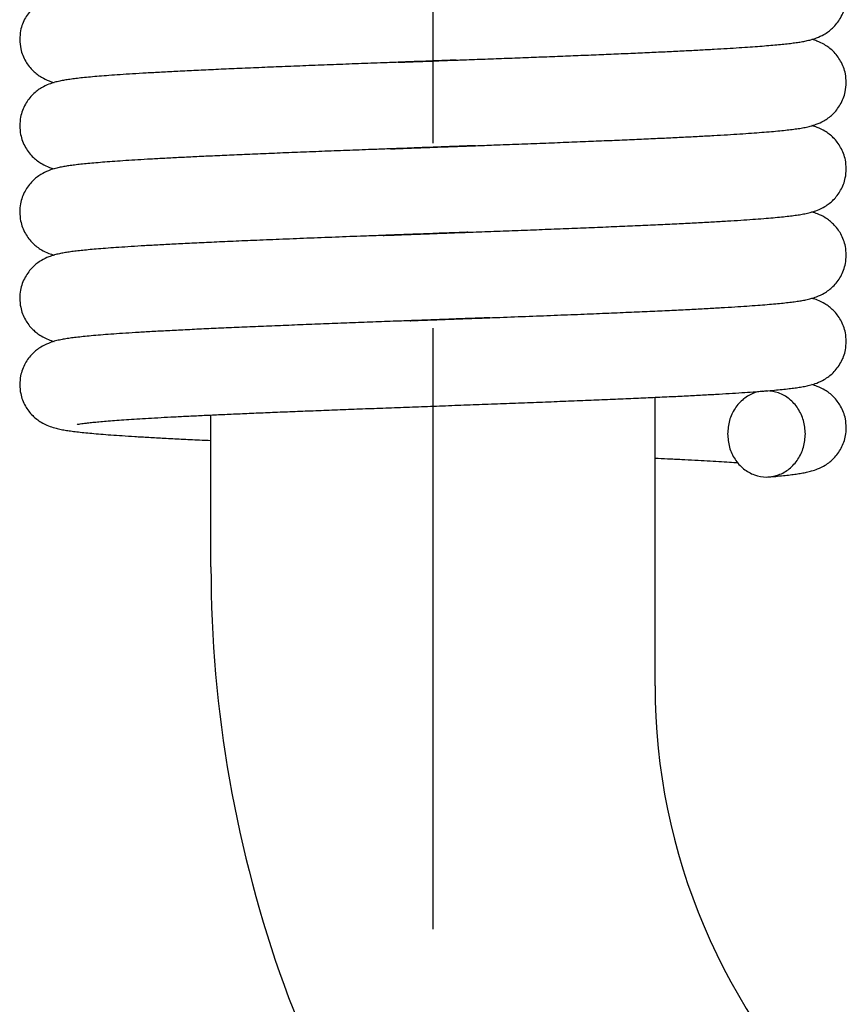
# Model space of a CAD drawing. Header units: millimetres. Extents: x -3 to 417, y 633 to 930.
# Tile 6 of 9: x 222 to 229, y 812 to 820. Entities that reach past the tile are written whole.
import ezdxf

# ---------------------------------------------------------------- set-up
doc = ezdxf.new("R2010")
doc.units = ezdxf.units.MM
doc.linetypes.add('CENTER', pattern=[17.5, 13, -1.5, 1.5, -1.5])
doc.layers.add('CEN', color=3, linetype='CENTER')

msp = doc.modelspace()

# ---------------------------------------------------------------- linework, layer by layer
at = {"color": 7, "linetype": 'Continuous'}
for p, q in [((227.3372840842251, 814.9771067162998), (227.3372840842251, 817.3169948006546)), ((223.7372840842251, 815.9409987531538), (223.7372840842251, 817.1735642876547))]:
    msp.add_line(p, q, dxfattribs=at)
for centre, radius, start, end in [((233.7372840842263, 815.9409987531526), 10, 179.9999999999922, 219.6543646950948), ((232.3372840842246, 814.9771067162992), 5, 179.9999999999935, 225.9746268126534)]:
    msp.add_arc(centre, radius, start, end)
for points in [[(222.7023282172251, 820.6092679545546), (222.6478496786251, 820.6032404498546), (222.5994294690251, 820.5970315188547), (222.5556689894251, 820.5903685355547), (222.5149997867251, 820.5827767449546), (222.4743017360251, 820.5730624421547), (222.4275863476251, 820.5579537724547), (222.3677934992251, 820.5297262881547), (222.2973559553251, 820.4772472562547), (222.2342958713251, 820.3960563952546), (222.1946464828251, 820.2910598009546), (222.1873747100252, 820.2203981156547)], [(228.3817310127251, 820.1825542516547), (228.4337055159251, 820.1884270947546), (228.4802689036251, 820.1945183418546), (228.5221907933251, 820.2010165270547), (228.5612168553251, 820.2083986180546), (228.6006770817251, 820.2178790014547), (228.6465091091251, 820.2326960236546), (228.7058134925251, 820.2605510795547), (228.7763153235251, 820.3127279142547), (228.8396401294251, 820.3936622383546), (228.8795335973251, 820.4979318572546), (228.8872057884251, 820.5704312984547)], [(222.1873681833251, 820.2204313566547), (222.1960976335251, 820.1431250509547), (222.2358344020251, 820.0420855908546), (222.2959080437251, 819.9649738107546), (222.3642937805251, 819.9131433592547), (222.4265165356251, 819.8832838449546), (222.4660936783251, 819.8700742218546)], [(228.8871938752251, 819.8703987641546), (228.8799478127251, 819.9409343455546), (228.8411031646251, 820.0445827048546), (228.7796160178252, 820.1249276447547), (228.7099968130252, 820.1778495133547), (228.6493477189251, 820.2070464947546), (228.6085977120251, 820.2207208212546)], [(225.7255648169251, 820.0524103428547), (225.7861225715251, 820.0546645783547), (225.9611952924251, 820.0612052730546), (226.1361571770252, 820.0677954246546), (226.3102400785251, 820.0744304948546), (226.4826658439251, 820.0811060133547), (226.6526533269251, 820.0878175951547), (226.8194256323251, 820.0945609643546), (226.9822172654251, 820.1013319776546), (227.1401195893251, 820.1081195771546), (227.2918526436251, 820.1148936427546), (227.4362087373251, 820.1216210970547), (227.5721587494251, 820.1282692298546), (227.6988736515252, 820.1348057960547), (227.8157395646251, 820.1411991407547), (227.9225455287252, 820.1474292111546), (228.0197469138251, 820.1535088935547), (228.1079125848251, 820.1594589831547), (228.1876129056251, 820.1653036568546), (228.2594204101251, 820.1710724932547), (228.3239189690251, 820.1768041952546), (228.3817310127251, 820.1825542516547)], [(225.6985481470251, 820.0514069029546), (225.5191775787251, 820.0447422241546), (225.5021198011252, 820.0441087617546)], [(225.5021198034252, 820.0441086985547), (225.6116904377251, 820.0481779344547), (225.6985481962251, 820.0514055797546)], [(225.7255647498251, 820.0524121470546), (225.7213383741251, 820.0522548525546), (225.6985481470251, 820.0514069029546)], [(225.6985481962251, 820.0514055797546), (225.7255648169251, 820.0524103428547)], [(225.2560025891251, 820.0349555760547), (225.1107036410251, 820.0295239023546), (224.9069825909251, 820.0218424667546), (224.7053606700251, 820.0141288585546), (224.5071440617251, 820.0063949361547), (224.3136118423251, 819.9986526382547), (224.1262570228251, 819.9909249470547), (223.9468225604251, 819.9832505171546), (223.7768690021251, 819.9756689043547), (223.6177038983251, 819.9682192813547), (223.4703516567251, 819.9609403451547), (223.3353523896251, 819.9538603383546), (223.2124260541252, 819.9469743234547), (223.1010839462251, 819.9402692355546), (223.0007782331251, 819.9337296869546), (222.9109108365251, 819.9273367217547), (222.8308362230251, 819.9210656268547), (222.7598791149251, 819.9148841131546), (222.6974068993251, 819.9087557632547)], [(225.2746154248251, 820.0356493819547), (225.2560025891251, 820.0349555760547)], [(225.2560027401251, 820.0349515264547), (225.2676324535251, 820.0353854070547), (225.2746155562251, 820.0356458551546)], [(225.4093800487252, 820.0406637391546), (225.3152053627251, 820.0371611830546), (225.2746154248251, 820.0356493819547)], [(225.2746155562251, 820.0356458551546), (225.4093800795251, 820.0406629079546)], [(225.5021198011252, 820.0441087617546), (225.4093800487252, 820.0406637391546)], [(225.4093800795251, 820.0406629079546), (225.4386272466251, 820.0417499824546), (225.5021198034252, 820.0441086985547)], [(222.6974068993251, 819.9087557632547), (222.6426410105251, 819.9026171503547), (222.5945024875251, 819.8963397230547), (222.5513826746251, 819.8896429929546), (222.5114409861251, 819.8820251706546), (222.4712595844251, 819.8722236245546), (222.4247310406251, 819.8568569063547), (222.3650152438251, 819.8281105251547), (222.2951971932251, 819.7751661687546), (222.2331101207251, 819.6939483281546), (222.1943529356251, 819.5896370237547), (222.1873723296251, 819.5203989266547)], [(228.4090552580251, 819.4855417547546), (228.4622847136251, 819.4920506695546), (228.5094403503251, 819.4989112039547), (228.5526597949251, 819.5066386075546), (228.5956413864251, 819.5165250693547), (228.6439673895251, 819.5317413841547), (228.7045647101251, 819.5598394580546), (228.7752087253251, 819.6116825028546), (228.8383451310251, 819.6914151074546), (228.8789430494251, 819.7952229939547), (228.8872023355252, 819.8704319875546)], [(222.1873624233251, 819.5204313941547), (222.1950372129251, 819.4479195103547), (222.2350489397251, 819.3434508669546), (222.2986067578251, 819.2623925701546), (222.3692264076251, 819.2102815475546), (222.4284032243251, 819.1825657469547), (222.4655632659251, 819.1702261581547)], [(228.8871921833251, 819.1703990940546), (228.8796845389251, 819.2421883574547), (228.8413674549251, 819.3441105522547), (228.7819312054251, 819.4226504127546), (228.7138192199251, 819.4755687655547), (228.6519751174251, 819.5060209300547), (228.6083845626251, 819.5207825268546)], [(225.8816522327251, 819.3582283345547), (226.0304221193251, 819.3638050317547), (226.2321455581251, 819.3714426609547), (226.4279491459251, 819.3789747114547), (226.6163014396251, 819.3863698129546), (226.7964478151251, 819.3936211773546), (226.9681105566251, 819.4007368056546), (227.1310979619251, 819.4077250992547), (227.2852878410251, 819.4145947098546), (227.4306169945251, 819.4213546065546), (227.5670718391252, 819.4280141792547), (227.6946803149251, 819.4345834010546), (227.8135052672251, 819.4410730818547), (227.9236396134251, 819.4474952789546), (228.0252038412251, 819.4538639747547), (228.1183468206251, 819.4601962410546), (228.2032708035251, 819.4665158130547), (228.2800132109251, 819.4728375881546), (228.3485206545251, 819.4791680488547), (228.4090552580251, 819.4855417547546)], [(225.1934980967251, 819.3326226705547), (225.0669189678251, 819.3278804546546), (224.8620807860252, 819.3201356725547), (224.6600558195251, 819.3123759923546), (224.4633008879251, 819.3046593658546), (224.2740929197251, 819.2970436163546), (224.0944614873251, 819.2895864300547), (223.9260956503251, 819.2823436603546), (223.7694997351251, 819.2753320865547), (223.6241662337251, 819.2685294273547), (223.4895189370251, 819.2619113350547), (223.3649759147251, 819.2554529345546), (223.2499680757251, 819.2491286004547), (223.1439565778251, 819.2429117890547), (223.0466077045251, 819.2367852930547), (222.9578018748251, 819.2307451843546), (222.8773512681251, 819.2247848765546), (222.8049742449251, 819.2188916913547), (222.7402843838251, 819.2130427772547), (222.6827683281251, 819.2071973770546)], [(225.2086550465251, 819.3331888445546), (225.1934980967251, 819.3326226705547)], [(225.1934983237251, 819.3326165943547), (225.2004228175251, 819.3328755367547), (225.2086552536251, 819.3331832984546)], [(225.3840777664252, 819.3397232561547), (225.2722962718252, 819.3355629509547), (225.2086550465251, 819.3331888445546)], [(225.2086552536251, 819.3331832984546), (225.3840778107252, 819.3397220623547)], [(225.4500581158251, 819.3421751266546), (225.3840777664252, 819.3397232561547)], [(225.3840778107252, 819.3397220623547), (225.4076034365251, 819.3405968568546), (225.4500581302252, 819.3421747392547)], [(225.6439086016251, 819.3493753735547), (225.4768781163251, 819.3431713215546), (225.4500581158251, 819.3421751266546)], [(225.4500581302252, 819.3421747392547), (225.6162749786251, 819.3483482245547), (225.6439086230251, 819.3493747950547)], [(225.7062113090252, 819.3516919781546), (225.6795695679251, 819.3507010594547), (225.6439086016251, 819.3493753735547)], [(225.6439086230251, 819.3493747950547), (225.7062113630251, 819.3516905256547)], [(225.8774763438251, 819.3580782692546), (225.7062113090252, 819.3516919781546)], [(225.7062113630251, 819.3516905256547), (225.8245168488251, 819.3560955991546), (225.8774765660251, 819.3580723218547)], [(225.8816520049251, 819.3582344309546), (225.8774763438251, 819.3580782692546)], [(225.8774765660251, 819.3580723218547), (225.8816522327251, 819.3582283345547)], [(222.6827683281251, 819.2071973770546), (222.6317316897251, 819.2012799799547), (222.5863015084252, 819.1951586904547), (222.5453590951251, 819.1885969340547), (222.5068930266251, 819.1810404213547), (222.4673380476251, 819.1711156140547), (222.4203900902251, 819.1551462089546), (222.3598194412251, 819.1250050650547), (222.2914029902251, 819.0714188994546), (222.2307097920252, 818.9895773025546), (222.1936524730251, 818.8861161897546), (222.1873666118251, 818.8204005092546)], [(228.3623120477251, 818.7805448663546), (228.4214378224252, 818.7869663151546), (228.4731532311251, 818.7935225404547), (228.5189030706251, 818.8004613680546), (228.5610121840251, 818.8083554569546), (228.6037755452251, 818.8187359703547), (228.6527502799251, 818.8351145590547), (228.7140180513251, 818.8653807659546), (228.7819120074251, 818.9181597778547), (228.8409672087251, 818.9960043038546), (228.8792327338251, 819.0965391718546), (228.8872044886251, 819.1704300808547)], [(222.1873622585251, 818.8204304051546), (222.1950655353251, 818.7477872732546), (222.2338214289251, 818.6456123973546), (222.2945660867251, 818.5662783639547), (222.3632576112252, 818.5137568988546), (222.4235862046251, 818.4844184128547), (222.4656101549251, 818.4702123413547)], [(225.8198377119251, 818.6559211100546), (225.9080155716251, 818.6592139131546), (226.1055561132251, 818.6666378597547), (226.3021026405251, 818.6741182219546), (226.4961234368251, 818.6816322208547), (226.6861249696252, 818.6891572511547), (226.8707253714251, 818.6966726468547), (227.0486865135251, 818.7041601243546), (227.2188839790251, 818.7116017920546), (227.3803254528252, 818.7189801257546), (227.5321691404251, 818.7262781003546), (227.6737387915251, 818.7334793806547), (227.8045351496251, 818.7405686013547), (227.9242450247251, 818.7475318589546), (228.0328230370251, 818.7543624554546), (228.1304870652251, 818.7610639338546), (228.2175957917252, 818.7676458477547), (228.2946506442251, 818.7741274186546), (228.3623120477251, 818.7805448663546)], [(228.8871948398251, 818.4703998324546), (228.8800243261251, 818.5405656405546), (228.8425299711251, 818.6420138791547), (228.7838596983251, 818.7207202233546), (228.7163814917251, 818.7740061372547), (228.6549140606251, 818.8048509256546), (228.6089493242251, 818.8206195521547)], [(225.1343114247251, 818.6304086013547), (224.9777699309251, 818.6245222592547), (224.7469956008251, 818.6157328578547), (224.5152267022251, 818.6067138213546), (224.2912049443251, 818.5977416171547), (224.0827109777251, 818.5890895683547), (223.8931617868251, 818.5808931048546), (223.7209499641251, 818.5730944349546), (223.5641441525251, 818.5656209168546), (223.4209260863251, 818.5583992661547), (223.2898072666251, 818.5513638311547), (223.1705198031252, 818.5445096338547), (223.0631193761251, 818.5378572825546), (222.9674376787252, 818.5314252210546), (222.8828557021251, 818.5252104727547), (222.8082594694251, 818.5191724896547), (222.7425336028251, 818.5132575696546), (222.6845883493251, 818.5073940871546)], [(225.1405970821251, 818.6306439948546), (225.1343114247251, 818.6304086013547)], [(225.1343117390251, 818.6304002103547), (225.1380713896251, 818.6305411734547), (225.1405973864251, 818.6306358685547)], [(225.3022093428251, 818.6366773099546), (225.1989892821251, 818.6328278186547), (225.1405970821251, 818.6306439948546)], [(225.1405973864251, 818.6306358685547), (225.3022094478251, 818.6366744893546)], [(225.3604032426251, 818.6388429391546), (225.3022093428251, 818.6366773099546)], [(225.3022094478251, 818.6366744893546), (225.3246335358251, 818.6375098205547), (225.3604033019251, 818.6388413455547)], [(225.5088783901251, 818.6443597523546), (225.4093098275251, 818.6406611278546), (225.3604032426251, 818.6388429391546)], [(225.3604033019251, 818.6388413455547), (225.5088783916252, 818.6443597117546)], [(225.6274405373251, 818.6487633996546), (225.6124729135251, 818.6482072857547), (225.5088783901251, 818.6443597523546)], [(225.5088783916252, 818.6443597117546), (225.5160723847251, 818.6446268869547), (225.6274405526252, 818.6487629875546)], [(225.7901583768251, 818.6548181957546), (225.6274405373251, 818.6487633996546)], [(225.6274405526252, 818.6487629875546), (225.7110176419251, 818.6518692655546), (225.7901584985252, 818.6548149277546)], [(225.8198375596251, 818.6559251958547), (225.8112709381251, 818.6556055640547), (225.7901583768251, 818.6548181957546)], [(225.7901584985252, 818.6548149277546), (225.8198377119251, 818.6559211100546)], [(222.6845883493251, 818.5073940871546), (222.6333692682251, 818.5014835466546), (222.5880160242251, 818.4954087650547), (222.5472625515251, 818.4889309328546), (222.5090419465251, 818.4815091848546), (222.4697712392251, 818.4718066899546), (222.4232162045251, 818.4562658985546), (222.3629426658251, 818.4268850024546), (222.2939258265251, 818.3739234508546), (222.2319035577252, 818.2917689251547), (222.1938669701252, 818.1872142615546), (222.1873685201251, 818.1203996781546)], [(228.3762854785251, 818.0819819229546), (228.4301195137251, 818.0879947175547), (228.4778668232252, 818.0941791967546), (228.5205841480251, 818.1007441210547), (228.5602358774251, 818.1081922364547), (228.6003297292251, 818.1177840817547), (228.6470367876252, 818.1328963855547), (228.7079821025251, 818.1618014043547), (228.7787942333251, 818.2151035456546), (228.8416786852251, 818.2972768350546), (228.8802102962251, 818.4011680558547), (228.8872099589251, 818.4704300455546)], [(222.1873626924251, 818.1204300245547), (222.1951637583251, 818.0473305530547), (222.2334007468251, 817.9463611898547), (222.2927717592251, 817.8680450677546), (222.3606437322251, 817.8153241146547), (222.4217923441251, 817.7851246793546), (222.4654847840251, 817.7702488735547)], [(225.9982110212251, 817.9625942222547), (226.0785602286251, 817.9656185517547), (226.3177667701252, 817.9747195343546), (226.5474213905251, 817.9836457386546), (226.7626884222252, 817.9922469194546), (226.9621089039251, 818.0004841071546), (227.1465004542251, 818.0083991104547), (227.3168210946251, 818.0160358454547), (227.4740585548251, 818.0234386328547), (227.6191536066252, 818.0306510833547), (227.7524665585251, 818.0376890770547), (227.8739299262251, 818.0445415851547), (227.9836319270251, 818.0511977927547), (228.0818481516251, 818.0576498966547), (228.1692706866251, 818.0639124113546), (228.2468541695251, 818.0700217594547), (228.3155439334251, 818.0760241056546), (228.3762854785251, 818.0819819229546)], [(228.8871955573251, 817.7703993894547), (228.8801468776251, 817.8399709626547), (228.8420176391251, 817.9429419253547), (228.7816378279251, 818.0229413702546), (228.7131476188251, 818.0759738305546), (228.6527745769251, 818.1057050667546), (228.6088100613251, 818.1206600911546)], [(225.3530835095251, 817.9385706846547), (225.2832971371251, 817.9359728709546), (225.0971744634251, 817.9290164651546), (224.9087981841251, 817.9219113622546), (224.7195392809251, 817.9146758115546), (224.5311311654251, 817.9073403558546), (224.3453011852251, 817.8999355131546), (224.1637278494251, 817.8924916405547), (223.9880005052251, 817.8850388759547), (223.8195807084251, 817.8776070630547), (223.6597668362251, 817.8702256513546), (223.5096633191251, 817.8629235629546), (223.3701556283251, 817.8557290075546), (223.2418918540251, 817.8486692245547), (223.1252059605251, 817.8417660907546), (223.0198929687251, 817.8350190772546), (222.9255275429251, 817.8284177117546), (222.8415824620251, 817.8219455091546), (222.7674244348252, 817.8155759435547), (222.7022967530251, 817.8092646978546)], [(225.3921087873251, 817.9400218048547), (225.3530835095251, 817.9385706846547)], [(225.3530835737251, 817.9385689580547), (225.3601046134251, 817.9388302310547), (225.3921088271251, 817.9400207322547)], [(225.6072314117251, 817.9480125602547), (225.4665337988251, 817.9427871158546), (225.3921087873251, 817.9400218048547)], [(225.3921088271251, 817.9400207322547), (225.5941513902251, 817.9475265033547), (225.6072314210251, 817.9480123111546)], [(225.7238813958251, 817.9523494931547), (225.6464180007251, 817.9494686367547), (225.6072314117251, 817.9480125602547)], [(225.6072314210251, 817.9480123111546), (225.7238814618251, 817.9523477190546)], [(225.9710753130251, 817.9615855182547), (225.8225604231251, 817.9560268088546), (225.7238813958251, 817.9523494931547)], [(225.7238814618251, 817.9523477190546), (225.8353940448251, 817.9565013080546), (225.9710756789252, 817.9615757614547)], [(225.9982106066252, 817.9626052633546), (225.9946389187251, 817.9624709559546), (225.9710753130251, 817.9615855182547)], [(225.9710756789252, 817.9615757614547), (225.9982110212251, 817.9625942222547)], [(222.7022967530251, 817.8092646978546), (222.6452803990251, 817.8029341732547), (222.5953167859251, 817.7964549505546), (222.5509578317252, 817.7895702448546), (222.5096780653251, 817.7816467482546), (222.4676629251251, 817.7712085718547), (222.4193965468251, 817.7547472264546), (222.3585415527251, 817.7242242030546), (222.2910000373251, 817.6710140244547), (222.2320378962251, 817.5920133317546), (222.1944810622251, 817.4902616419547), (222.1873728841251, 817.4203998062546)], [(228.3675850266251, 817.3810819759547), (228.4233881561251, 817.3871951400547), (228.4729083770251, 817.3934887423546), (228.5173980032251, 817.4002101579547), (228.5585234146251, 817.4078348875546), (228.5997174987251, 817.4176173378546), (228.6472801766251, 817.4329890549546), (228.7089305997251, 817.4623541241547), (228.7800211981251, 817.5162970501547), (228.8423615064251, 817.5985095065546), (228.8803394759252, 817.7018034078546), (228.8872108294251, 817.7704295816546)], [(222.1873631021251, 817.4204300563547), (222.1952355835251, 817.3469984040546), (222.2334947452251, 817.2461935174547), (222.2927094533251, 817.1681068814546), (222.3605021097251, 817.1154098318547), (222.4218463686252, 817.0851032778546), (222.4710324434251, 817.0686689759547), (222.5135806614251, 817.0583502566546), (222.5551337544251, 817.0505504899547), (222.5997244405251, 817.0437567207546), (222.6496983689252, 817.0373698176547), (222.7065044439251, 817.0311310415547), (222.7710786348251, 817.0249215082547), (222.8440320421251, 817.0186849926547), (222.9260464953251, 817.0123734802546), (223.0178485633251, 817.0059470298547), (223.1201174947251, 816.9993767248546), (223.2335087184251, 816.9926391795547), (223.3586410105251, 816.9857149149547), (223.4957224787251, 816.9786053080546), (223.6443164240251, 816.9713372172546), (223.7372820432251, 816.9669783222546)], [(228.8871921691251, 817.0703991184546), (228.8796812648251, 817.1422038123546), (228.8413967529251, 817.2440581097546), (228.7820386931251, 817.3225436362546), (228.7139744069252, 817.3754749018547), (228.6520897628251, 817.4059757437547), (228.6085739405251, 817.4207277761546)], [(222.6537283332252, 817.0975638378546), (222.6598650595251, 817.0988120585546), (222.6767929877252, 817.1016614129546), (222.7027430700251, 817.1053518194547), (222.7370402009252, 817.1095591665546), (222.7794599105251, 817.1141256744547), (222.8300063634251, 817.1189676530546), (222.8887894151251, 817.1240365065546), (222.9558624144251, 817.1292943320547), (223.0312098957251, 817.1347104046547), (223.1147638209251, 817.1402604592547), (223.2063924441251, 817.1459243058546), (223.3059017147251, 817.1516848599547), (223.4131766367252, 817.1575348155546), (223.5281980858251, 817.1634749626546), (223.6509347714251, 817.1695071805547), (223.7813336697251, 817.1756339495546), (223.9193144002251, 817.1818581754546), (224.0647636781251, 817.1881830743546), (224.2175297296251, 817.1946120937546), (224.3774166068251, 817.2011488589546), (224.5441783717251, 817.2077971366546), (224.7175131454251, 817.2145608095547), (224.8970570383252, 817.2214438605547), (225.0823775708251, 817.2284503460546), (225.2727953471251, 817.2355779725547), (225.4671112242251, 817.2428083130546), (225.6639765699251, 817.2501204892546), (225.8619837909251, 817.2574936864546), (226.0596930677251, 817.2649071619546), (226.2556604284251, 817.2723402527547), (226.4484664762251, 817.2797723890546), (226.6367447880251, 817.2871831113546), (226.8192091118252, 817.2945520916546), (226.9946785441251, 817.3018591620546), (227.1621001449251, 817.3090843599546), (227.3206315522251, 817.3162109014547), (227.4697295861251, 817.3232295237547), (227.6090014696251, 817.3301325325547), (227.7381813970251, 817.3369129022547), (227.8571308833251, 817.3435645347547), (227.9658403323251, 817.3500828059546), (228.0645132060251, 817.3564710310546), (228.1535314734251, 817.3627418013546)], [(228.2047040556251, 817.3680773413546), (228.1428534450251, 817.3529183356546), (228.0549330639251, 817.3034252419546), (227.9851777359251, 817.2260579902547), (227.9405749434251, 817.1284652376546), (227.9248515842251, 817.0204146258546)], [(228.1535314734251, 817.3627418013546), (228.2048883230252, 817.3666421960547)], [(228.2048883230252, 817.3666421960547), (228.2333477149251, 817.3689131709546)], [(228.2333477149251, 817.3689131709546), (228.3044910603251, 817.3750122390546), (228.3675850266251, 817.3810819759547)], [(228.5555297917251, 817.0204146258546), (228.5398064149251, 817.1284652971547), (228.4952036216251, 817.2260580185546), (228.4254482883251, 817.3034252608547), (228.3375279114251, 817.3529183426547), (228.2436443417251, 817.3703921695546)], [(227.9248515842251, 817.0204146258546), (227.9405749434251, 816.9123640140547), (227.9851777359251, 816.8147712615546), (228.0549330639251, 816.7374040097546), (228.1428534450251, 816.6879109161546), (228.2401906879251, 816.6704146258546), (228.2632212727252, 816.6714036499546)], [(228.2632212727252, 816.6714036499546), (228.3375279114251, 816.6879109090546), (228.4254482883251, 816.7374039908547), (228.4952036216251, 816.8147712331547), (228.5398064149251, 816.9123639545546), (228.5555297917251, 817.0204146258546)], [(228.2632214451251, 816.6713939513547), (228.3148172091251, 816.6759569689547), (228.3781333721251, 816.6821753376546), (228.4334428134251, 816.6883952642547), (228.4819268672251, 816.6947542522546), (228.5252337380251, 816.7015384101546), (228.5654172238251, 816.7092964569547), (228.6062693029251, 816.7194393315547), (228.6544092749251, 816.7357756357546), (228.7167018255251, 816.7670204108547), (228.7865117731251, 816.8228143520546), (228.8459270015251, 816.9051369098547), (228.8811795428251, 817.0060897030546), (228.8872166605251, 817.0704272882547)], [(227.3372848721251, 816.8235932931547), (227.4379257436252, 816.8188190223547), (227.5528668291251, 816.8131474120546), (227.6604746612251, 816.8075834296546), (227.7607590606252, 816.8021278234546), (227.8537577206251, 816.7967819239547), (227.9395317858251, 816.7915478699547), (228.0102693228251, 816.7869587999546)]]:
    msp.add_spline(points, degree=3, dxfattribs=at)
at = {"layer": 'CEN'}
msp.add_line((225.5372840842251, 852.8790821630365), (225.5372840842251, 813.0018616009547), dxfattribs=at)

doc.saveas('drawing.dxf')
